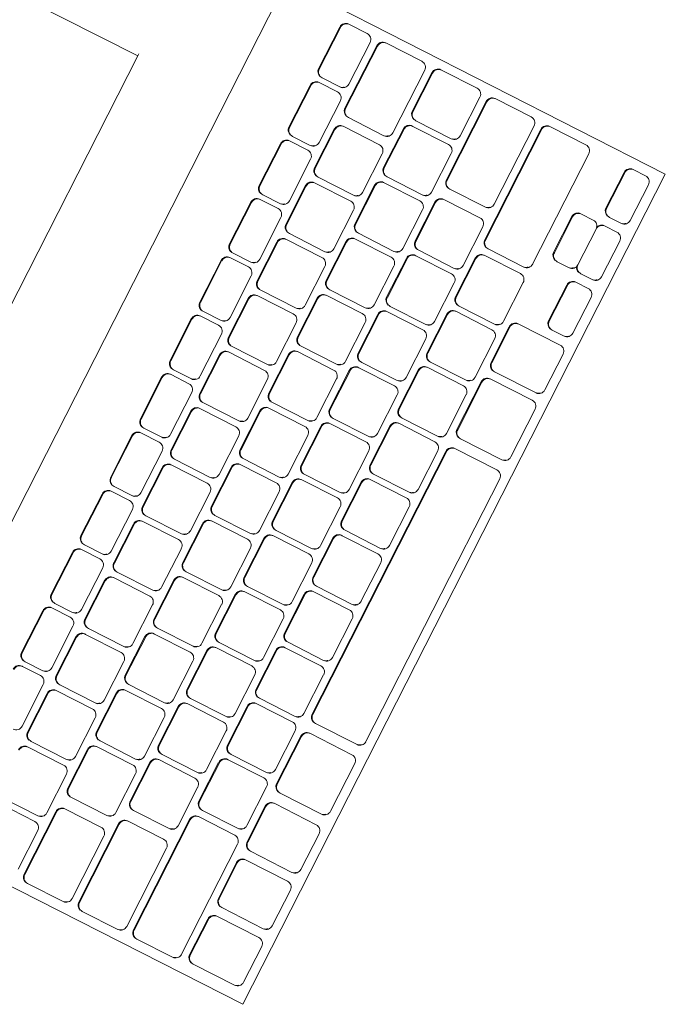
# Model space of a CAD drawing. Header units: millimetres. Extents: x 256092 to 341172, y 103077 to 145077.
# Tile 11 of 139: x 281685 to 281878, y 138543 to 138837. Entities that reach past the tile are written whole.
import ezdxf

# ---------------------------------------------------------------- set-up
doc = ezdxf.new("R2010")
doc.units = ezdxf.units.MM
doc.layers.add('MÖÖBEL', color=30, linetype='Continuous', lineweight=18)
doc.layers.add('Q-SPCQ', color=250, linetype='Continuous', lineweight=9)

# ---------------------------------------------------------------- blocks, each defined once
blk = doc.blocks.new('Speciality-Electrical-Apple-iMac - Speciality-Electrical-Apple-iMac-V56-3_ k sisustuse plaan')
at = {"layer": 'Q-SPCQ'}
for p, q in [((99.37, -87.44), (99.2, -36)), ((99.37, -87.44), (-99.37, -87.44)), ((100, -87.44), (99.37, -87.44)), ((139.5, -117.09), (-139.5, -117.09)), ((-139.5, -244.34), (-139.5, -126.7)), ((139.5, -126.7), (139.5, -244.34)), ((-75.65, -137.48), (-61.65, -137.48)), ((-61.65, -137.7), (-75.65, -137.7)), ((-56.04, -137.48), (-42.04, -137.48)), ((-42.04, -137.7), (-56.04, -137.7)), ((-36.42, -137.48), (-22.42, -137.48)), ((-22.42, -137.7), (-36.42, -137.7)), ((-16.81, -137.48), (-2.81, -137.48)), ((-2.81, -137.7), (-16.81, -137.7)), ((2.81, -137.48), (16.81, -137.48)), ((16.81, -137.7), (2.81, -137.7)), ((22.42, -137.48), (36.42, -137.48)), ((36.42, -137.7), (22.42, -137.7)), ((42.04, -137.48), (56.04, -137.48)), ((56.04, -137.7), (42.04, -137.7)), ((61.65, -137.48), (75.65, -137.48)), ((75.65, -137.7), (61.65, -137.7)), ((81.27, -137.48), (95.27, -137.48)), ((95.27, -137.7), (81.27, -137.7)), ((100.88, -137.48), (114.88, -137.48)), ((114.88, -137.7), (100.88, -137.7)), ((120.5, -137.48), (134.5, -137.48)), ((134.5, -137.7), (120.5, -137.7)), ((-79.27, -139.69), (-79.27, -139.47)), ((-79.27, -145.65), (-79.27, -139.69)), ((-77.65, -139.47), (-77.65, -139.69)), ((-77.65, -139.69), (-77.65, -145.65)), ((-59.65, -139.69), (-59.65, -139.47)), ((-59.65, -145.65), (-59.65, -139.69)), ((-58.04, -139.47), (-58.04, -139.69)), ((-58.04, -139.69), (-58.04, -145.65)), ((-40.04, -139.69), (-40.04, -139.47)), ((-40.04, -145.65), (-40.04, -139.69)), ((-38.42, -139.47), (-38.42, -139.69)), ((-38.42, -139.69), (-38.42, -145.65)), ((-20.42, -139.69), (-20.42, -139.47)), ((-20.42, -145.65), (-20.42, -139.69)), ((-18.81, -139.47), (-18.81, -139.69)), ((-18.81, -139.69), (-18.81, -145.65)), ((-0.81, -139.69), (-0.81, -139.47)), ((-0.81, -145.65), (-0.81, -139.69)), ((0.81, -139.47), (0.81, -139.69)), ((0.81, -139.69), (0.81, -145.65)), ((18.81, -139.69), (18.81, -139.47)), ((18.81, -145.65), (18.81, -139.69)), ((20.42, -139.47), (20.42, -139.69)), ((20.42, -139.69), (20.42, -145.65)), ((38.42, -139.69), (38.42, -139.47)), ((38.42, -145.65), (38.42, -139.69)), ((40.04, -139.47), (40.04, -139.69)), ((40.04, -139.69), (40.04, -145.65)), ((58.04, -139.69), (58.04, -139.47)), ((58.04, -145.65), (58.04, -139.69)), ((59.65, -139.47), (59.65, -139.69)), ((59.65, -139.69), (59.65, -145.65)), ((77.65, -139.69), (77.65, -139.47)), ((77.65, -145.65), (77.65, -139.69)), ((79.27, -139.47), (79.27, -139.69)), ((79.27, -139.69), (79.27, -145.65)), ((97.27, -139.69), (97.27, -139.47)), ((97.27, -145.65), (97.27, -139.69)), ((98.88, -139.47), (98.88, -139.69)), ((98.88, -139.69), (98.88, -145.65)), ((116.88, -139.69), (116.88, -139.47)), ((116.88, -145.65), (116.88, -139.69)), ((118.5, -139.47), (118.5, -139.69)), ((118.5, -139.69), (118.5, -145.65)), ((136.5, -139.69), (136.5, -139.47)), ((136.5, -145.65), (136.5, -139.69)), ((-96.09, -149.9), (-83.09, -149.9)), ((-83.09, -150.12), (-96.09, -150.12)), ((-95.27, -147.64), (-81.27, -147.64)), ((-77.13, -149.9), (-64.13, -149.9)), ((-64.13, -150.12), (-77.13, -150.12)), ((-75.65, -147.64), (-61.65, -147.64)), ((-58.18, -149.9), (-45.18, -149.9)), ((-45.18, -150.12), (-58.18, -150.12)), ((-56.04, -147.64), (-42.04, -147.64)), ((-39.22, -149.9), (-26.22, -149.9)), ((-26.22, -150.12), (-39.22, -150.12)), ((-36.42, -147.64), (-22.42, -147.64)), ((-20.27, -149.9), (-7.27, -149.9)), ((-7.27, -150.12), (-20.27, -150.12)), ((-16.81, -147.64), (-2.81, -147.64)), ((-1.31, -149.9), (11.69, -149.9)), ((11.69, -150.12), (-1.31, -150.12)), ((2.81, -147.64), (16.81, -147.64)), ((17.64, -149.9), (30.64, -149.9)), ((30.64, -150.12), (17.64, -150.12)), ((22.42, -147.64), (36.42, -147.64)), ((36.6, -149.9), (49.6, -149.9)), ((49.6, -150.12), (36.6, -150.12)), ((42.04, -147.64), (56.04, -147.64)), ((55.55, -149.9), (68.55, -149.9)), ((68.55, -150.12), (55.55, -150.12)), ((61.65, -147.64), (75.65, -147.64)), ((74.51, -149.9), (87.51, -149.9)), ((87.51, -150.12), (74.51, -150.12)), ((81.27, -147.64), (95.27, -147.64)), ((93.46, -149.9), (106.46, -149.9)), ((106.46, -150.12), (93.46, -150.12)), ((100.88, -147.64), (114.88, -147.64)), ((113.5, -149.9), (134.5, -149.9)), ((134.5, -150.12), (113.5, -150.12)), ((120.5, -147.64), (134.5, -147.64)), ((-119, -164.03), (-119, -152.11)), ((-117.04, -152.11), (-117.04, -164.03)), ((-100.04, -152.11), (-100.04, -151.88)), ((-100.04, -164.03), (-100.04, -152.11)), ((-98.09, -151.88), (-98.09, -152.11)), ((-98.09, -152.11), (-98.09, -164.03)), ((-81.09, -152.11), (-81.09, -151.88)), ((-81.09, -164.03), (-81.09, -152.11)), ((-79.13, -151.88), (-79.13, -152.11)), ((-79.13, -152.11), (-79.13, -164.03)), ((-62.13, -152.11), (-62.13, -151.88)), ((-62.13, -164.03), (-62.13, -152.11)), ((-60.18, -151.88), (-60.18, -152.11)), ((-60.18, -152.11), (-60.18, -164.03)), ((-43.18, -152.11), (-43.18, -151.88)), ((-43.18, -164.03), (-43.18, -152.11)), ((-41.22, -151.88), (-41.22, -152.11)), ((-41.22, -152.11), (-41.22, -164.03)), ((-24.22, -152.11), (-24.22, -151.88)), ((-24.22, -164.03), (-24.22, -152.11)), ((-22.27, -151.88), (-22.27, -152.11)), ((-22.27, -152.11), (-22.27, -164.03)), ((-5.27, -152.11), (-5.27, -151.88)), ((-5.27, -164.03), (-5.27, -152.11)), ((-3.31, -151.88), (-3.31, -152.11)), ((-3.31, -152.11), (-3.31, -164.03)), ((13.69, -152.11), (13.69, -151.88)), ((13.69, -164.03), (13.69, -152.11)), ((15.64, -151.88), (15.64, -152.11)), ((15.64, -152.11), (15.64, -164.03)), ((32.64, -152.11), (32.64, -151.88)), ((32.64, -164.03), (32.64, -152.11)), ((34.6, -151.88), (34.6, -152.11)), ((34.6, -152.11), (34.6, -164.03)), ((51.6, -152.11), (51.6, -151.88)), ((51.6, -164.03), (51.6, -152.11)), ((53.55, -151.88), (53.55, -152.11)), ((53.55, -152.11), (53.55, -164.03)), ((70.55, -152.11), (70.55, -151.88)), ((70.55, -164.03), (70.55, -152.11)), ((72.51, -151.88), (72.51, -152.11)), ((72.51, -152.11), (72.51, -164.03)), ((89.51, -152.11), (89.51, -151.88)), ((89.51, -164.03), (89.51, -152.11)), ((91.46, -151.88), (91.46, -152.11)), ((91.46, -152.11), (91.46, -164.03)), ((108.46, -152.11), (108.46, -151.88)), ((108.46, -164.03), (108.46, -152.11)), ((111.5, -151.88), (111.5, -152.11)), ((111.5, -152.11), (111.5, -164.03)), ((136.5, -152.11), (136.5, -151.88)), ((136.5, -164.03), (136.5, -152.11)), ((-134, -166.02), (-121, -166.02)), ((-115.04, -166.02), (-102.04, -166.02)), ((-96.09, -166.02), (-83.09, -166.02)), ((-77.13, -166.02), (-64.13, -166.02)), ((-58.18, -166.02), (-45.18, -166.02)), ((-39.22, -166.02), (-26.22, -166.02)), ((-20.27, -166.02), (-7.27, -166.02)), ((-1.31, -166.02), (11.69, -166.02)), ((17.64, -166.02), (30.64, -166.02)), ((36.6, -166.02), (49.6, -166.02)), ((55.55, -166.02), (68.55, -166.02)), ((74.51, -166.02), (87.51, -166.02)), ((93.46, -166.02), (106.46, -166.02)), ((113.5, -166.02), (134.5, -166.02)), ((-136.5, -170.27), (-136.5, -170.49)), ((-136.5, -170.49), (-136.5, -182.42)), ((-134.5, -168.28), (-113.5, -168.28)), ((-113.5, -168.51), (-134.5, -168.51)), ((-111.5, -170.49), (-111.5, -170.27)), ((-111.5, -182.42), (-111.5, -170.49)), ((-107.57, -170.27), (-107.57, -170.49)), ((-107.57, -170.49), (-107.57, -182.42)), ((-105.57, -168.28), (-92.57, -168.28)), ((-92.57, -168.51), (-105.57, -168.51)), ((-90.57, -170.49), (-90.57, -170.27)), ((-90.57, -182.42), (-90.57, -170.49)), ((-88.61, -170.27), (-88.61, -170.49)), ((-88.61, -170.49), (-88.61, -182.42)), ((-86.61, -168.28), (-73.61, -168.28)), ((-73.61, -168.51), (-86.61, -168.51)), ((-71.61, -170.49), (-71.61, -170.27)), ((-71.61, -182.42), (-71.61, -170.49)), ((-69.66, -170.27), (-69.66, -170.49)), ((-69.66, -170.49), (-69.66, -182.42)), ((-67.66, -168.28), (-54.66, -168.28)), ((-54.66, -168.51), (-67.66, -168.51)), ((-52.66, -170.49), (-52.66, -170.27)), ((-52.66, -182.42), (-52.66, -170.49)), ((-50.7, -170.27), (-50.7, -170.49)), ((-50.7, -170.49), (-50.7, -182.42)), ((-48.7, -168.28), (-35.7, -168.28)), ((-35.7, -168.51), (-48.7, -168.51)), ((-33.7, -170.49), (-33.7, -170.27)), ((-33.7, -182.42), (-33.7, -170.49)), ((-31.75, -170.27), (-31.75, -170.49)), ((-31.75, -170.49), (-31.75, -182.42)), ((-29.75, -168.28), (-16.75, -168.28)), ((-16.75, -168.51), (-29.75, -168.51)), ((-14.75, -170.49), (-14.75, -170.27)), ((-14.75, -182.42), (-14.75, -170.49)), ((-12.79, -170.27), (-12.79, -170.49)), ((-12.79, -170.49), (-12.79, -182.42)), ((-10.79, -168.28), (2.21, -168.28)), ((2.21, -168.51), (-10.79, -168.51)), ((4.21, -170.49), (4.21, -170.27)), ((4.21, -182.42), (4.21, -170.49)), ((6.16, -170.27), (6.16, -170.49)), ((6.16, -170.49), (6.16, -182.42)), ((8.16, -168.28), (21.16, -168.28)), ((21.16, -168.51), (8.16, -168.51)), ((23.16, -170.49), (23.16, -170.27)), ((23.16, -182.42), (23.16, -170.49)), ((25.12, -170.27), (25.12, -170.49)), ((25.12, -170.49), (25.12, -182.42)), ((27.12, -168.28), (40.12, -168.28)), ((40.12, -168.51), (27.12, -168.51)), ((42.12, -170.49), (42.12, -170.27)), ((42.12, -182.42), (42.12, -170.49)), ((44.07, -170.27), (44.07, -170.49)), ((44.07, -170.49), (44.07, -182.42)), ((46.07, -168.28), (59.07, -168.28)), ((59.07, -168.51), (46.07, -168.51)), ((61.07, -170.49), (61.07, -170.27)), ((61.07, -182.42), (61.07, -170.49)), ((63.03, -170.27), (63.03, -170.49)), ((63.03, -170.49), (63.03, -182.42)), ((65.03, -168.28), (78.03, -168.28)), ((78.03, -168.51), (65.03, -168.51)), ((80.03, -170.49), (80.03, -170.27)), ((80.03, -182.42), (80.03, -170.49)), ((81.98, -170.27), (81.98, -170.49)), ((81.98, -170.49), (81.98, -182.42)), ((83.98, -168.28), (96.98, -168.28)), ((96.98, -168.51), (83.98, -168.51)), ((98.98, -170.49), (98.98, -170.27)), ((98.98, -182.42), (98.98, -170.49)), ((100.92, -170.27), (100.92, -170.49)), ((100.92, -170.49), (100.92, -182.42)), ((102.92, -168.28), (115.92, -168.28)), ((115.92, -168.51), (102.92, -168.51)), ((117.92, -170.49), (117.92, -170.27)), ((117.92, -182.42), (117.92, -170.49)), ((119.83, -170.27), (119.83, -170.49)), ((119.83, -170.49), (119.83, -182.42)), ((121.83, -168.28), (134.83, -168.28)), ((134.83, -168.51), (121.83, -168.51)), ((136.83, -170.49), (136.83, -170.27)), ((136.83, -182.42), (136.83, -170.49)), ((-134.5, -184.4), (-113.5, -184.4)), ((-105.57, -184.4), (-92.57, -184.4)), ((-86.61, -184.4), (-73.61, -184.4)), ((-67.66, -184.4), (-54.66, -184.4)), ((-48.7, -184.4), (-35.7, -184.4)), ((-29.75, -184.4), (-16.75, -184.4)), ((-10.79, -184.4), (2.21, -184.4)), ((8.16, -184.4), (21.16, -184.4)), ((27.12, -184.4), (40.12, -184.4)), ((46.07, -184.4), (59.07, -184.4)), ((65.03, -184.4), (78.03, -184.4)), ((83.98, -184.4), (96.98, -184.4)), ((102.92, -184.4), (115.92, -184.4)), ((121.83, -184.4), (134.83, -184.4)), ((-136.5, -188.65), (-136.5, -188.87)), ((-134.5, -186.66), (-108.21, -186.66)), ((-108.21, -186.89), (-134.5, -186.89)), ((-106.21, -188.87), (-106.21, -188.65)), ((-102.63, -188.65), (-102.63, -188.87)), ((-100.63, -186.66), (-87.63, -186.66)), ((-87.63, -186.89), (-100.63, -186.89)), ((-85.63, -188.87), (-85.63, -188.65)), ((-83.8, -188.65), (-83.8, -188.87)), ((-81.8, -186.66), (-68.8, -186.66)), ((-68.8, -186.89), (-81.8, -186.89)), ((-66.8, -188.87), (-66.8, -188.65)), ((-64.98, -188.65), (-64.98, -188.87)), ((-62.98, -186.66), (-49.98, -186.66)), ((-49.98, -186.89), (-62.98, -186.89)), ((-47.98, -188.87), (-47.98, -188.65)), ((-46.15, -188.65), (-46.15, -188.87)), ((-44.15, -186.66), (-31.15, -186.66)), ((-31.15, -186.89), (-44.15, -186.89)), ((-29.15, -188.87), (-29.15, -188.65)), ((-27.33, -188.65), (-27.33, -188.87)), ((-25.33, -186.66), (-12.33, -186.66)), ((-12.33, -186.89), (-25.33, -186.89)), ((-10.33, -188.87), (-10.33, -188.65)), ((-8.5, -188.65), (-8.5, -188.87)), ((-6.5, -186.66), (6.5, -186.66)), ((6.5, -186.89), (-6.5, -186.89)), ((8.5, -188.87), (8.5, -188.65)), ((10.33, -188.65), (10.33, -188.87)), ((12.33, -186.66), (25.33, -186.66)), ((25.33, -186.89), (12.33, -186.89)), ((27.33, -188.87), (27.33, -188.65)), ((29.15, -188.65), (29.15, -188.87)), ((31.15, -186.66), (44.15, -186.66)), ((44.15, -186.89), (31.15, -186.89)), ((46.15, -188.87), (46.15, -188.65)), ((47.98, -188.65), (47.98, -188.87)), ((49.98, -186.66), (62.98, -186.66)), ((62.98, -186.89), (49.98, -186.89)), ((64.98, -188.87), (64.98, -188.65)), ((66.8, -188.65), (66.8, -188.87)), ((68.8, -186.66), (81.8, -186.66)), ((81.8, -186.89), (68.8, -186.89)), ((83.8, -188.87), (83.8, -188.65)), ((85.63, -188.65), (85.63, -188.87)), ((87.63, -186.66), (100.63, -186.66)), ((100.63, -186.89), (87.63, -186.89)), ((102.63, -188.87), (102.63, -188.65)), ((106.21, -188.65), (106.21, -188.87)), ((108.21, -186.66), (134.5, -186.66)), ((134.5, -186.89), (108.21, -186.89)), ((136.5, -188.87), (136.5, -188.65)), ((-136.5, -188.87), (-136.5, -200.8)), ((-106.21, -200.8), (-106.21, -188.87)), ((-102.63, -188.87), (-102.63, -200.8)), ((-85.63, -200.8), (-85.63, -188.87)), ((-83.8, -188.87), (-83.8, -200.8)), ((-66.8, -200.8), (-66.8, -188.87)), ((-64.98, -188.87), (-64.98, -200.8)), ((-47.98, -200.8), (-47.98, -188.87)), ((-46.15, -188.87), (-46.15, -200.8)), ((-29.15, -200.8), (-29.15, -188.87)), ((-27.33, -188.87), (-27.33, -200.8)), ((-10.33, -200.8), (-10.33, -188.87)), ((-8.5, -188.87), (-8.5, -200.8)), ((8.5, -200.8), (8.5, -188.87)), ((10.33, -188.87), (10.33, -200.8)), ((27.33, -200.8), (27.33, -188.87)), ((29.15, -188.87), (29.15, -200.8)), ((46.15, -200.8), (46.15, -188.87)), ((47.98, -188.87), (47.98, -200.8)), ((64.98, -200.8), (64.98, -188.87)), ((66.8, -188.87), (66.8, -200.8)), ((83.8, -200.8), (83.8, -188.87)), ((85.63, -188.87), (85.63, -200.8)), ((102.63, -200.8), (102.63, -188.87)), ((106.21, -188.87), (106.21, -200.8)), ((136.5, -200.8), (136.5, -188.87)), ((-134.5, -202.78), (-108.21, -202.78)), ((-100.63, -202.78), (-87.63, -202.78)), ((-81.8, -202.78), (-68.8, -202.78)), ((-62.98, -202.78), (-49.98, -202.78)), ((-44.15, -202.78), (-31.15, -202.78)), ((-25.33, -202.78), (-12.33, -202.78)), ((-6.5, -202.78), (6.5, -202.78)), ((12.33, -202.78), (25.33, -202.78)), ((31.15, -202.78), (44.15, -202.78)), ((49.98, -202.78), (62.98, -202.78)), ((68.8, -202.78), (81.8, -202.78)), ((87.63, -202.78), (100.63, -202.78)), ((108.21, -202.78), (134.5, -202.78)), ((-134.5, -205.04), (-97.43, -205.04)), ((-97.43, -205.27), (-134.5, -205.27)), ((-91.22, -205.04), (-78.22, -205.04)), ((-78.22, -205.27), (-91.22, -205.27)), ((-72.39, -205.04), (-59.39, -205.04)), ((-59.39, -205.27), (-72.39, -205.27)), ((-53.56, -205.04), (-40.56, -205.04)), ((-40.56, -205.27), (-53.56, -205.27)), ((-34.74, -205.04), (-21.74, -205.04)), ((-21.74, -205.27), (-34.74, -205.27)), ((-15.91, -205.04), (-2.91, -205.04)), ((-2.91, -205.27), (-15.91, -205.27)), ((2.91, -205.04), (15.91, -205.04)), ((15.91, -205.27), (2.91, -205.27)), ((21.74, -205.04), (34.74, -205.04)), ((34.74, -205.27), (21.74, -205.27)), ((40.56, -205.04), (53.56, -205.04)), ((53.56, -205.27), (40.56, -205.27)), ((59.39, -205.04), (72.39, -205.04)), ((72.39, -205.27), (59.39, -205.27)), ((78.22, -205.04), (91.22, -205.04)), ((91.22, -205.27), (78.22, -205.27)), ((97.43, -205.04), (134.5, -205.04)), ((134.5, -205.27), (97.43, -205.27)), ((-136.5, -207.03), (-136.5, -207.25)), ((-136.5, -207.25), (-136.5, -219.18)), ((-95.43, -207.25), (-95.43, -207.03)), ((-95.43, -219.18), (-95.43, -207.25)), ((-93.22, -207.03), (-93.22, -207.25)), ((-93.22, -207.25), (-93.22, -219.18)), ((-76.22, -207.25), (-76.22, -207.03)), ((-76.22, -219.18), (-76.22, -207.25)), ((-74.39, -207.03), (-74.39, -207.25)), ((-74.39, -207.25), (-74.39, -219.18)), ((-57.39, -207.25), (-57.39, -207.03)), ((-57.39, -219.18), (-57.39, -207.25)), ((-55.56, -207.03), (-55.56, -207.25)), ((-55.56, -207.25), (-55.56, -219.18)), ((-38.56, -207.25), (-38.56, -207.03)), ((-38.56, -219.18), (-38.56, -207.25)), ((-36.74, -207.03), (-36.74, -207.25)), ((-36.74, -207.25), (-36.74, -219.18)), ((-19.74, -207.25), (-19.74, -207.03)), ((-19.74, -219.18), (-19.74, -207.25)), ((-17.91, -207.03), (-17.91, -207.25)), ((-17.91, -207.25), (-17.91, -219.18)), ((-0.91, -207.25), (-0.91, -207.03)), ((-0.91, -219.18), (-0.91, -207.25)), ((0.91, -207.03), (0.91, -207.25)), ((0.91, -207.25), (0.91, -219.18)), ((17.91, -207.25), (17.91, -207.03)), ((17.91, -219.18), (17.91, -207.25)), ((19.74, -207.03), (19.74, -207.25)), ((19.74, -207.25), (19.74, -219.18)), ((36.74, -207.25), (36.74, -207.03)), ((36.74, -219.18), (36.74, -207.25)), ((38.56, -207.03), (38.56, -207.25)), ((38.56, -207.25), (38.56, -219.18)), ((55.56, -207.25), (55.56, -207.03)), ((55.56, -219.18), (55.56, -207.25)), ((57.39, -207.03), (57.39, -207.25)), ((57.39, -207.25), (57.39, -219.18)), ((74.39, -207.25), (74.39, -207.03)), ((74.39, -219.18), (74.39, -207.25)), ((76.22, -207.03), (76.22, -207.25)), ((76.22, -207.25), (76.22, -219.18)), ((93.22, -207.25), (93.22, -207.03)), ((93.22, -219.18), (93.22, -207.25)), ((95.43, -207.03), (95.43, -207.25)), ((95.43, -207.25), (95.43, -219.18)), ((136.5, -207.25), (136.5, -207.03)), ((136.5, -219.18), (136.5, -207.25)), ((-134.5, -221.16), (-97.43, -221.16)), ((-133.5, -223.42), (-121.5, -223.42)), ((-121.5, -223.65), (-133.5, -223.65)), ((-114.54, -223.42), (-102.54, -223.42)), ((-102.54, -223.65), (-114.54, -223.65)), ((-95.59, -223.42), (-83.59, -223.42)), ((-83.59, -223.65), (-95.59, -223.65)), ((-91.22, -221.16), (-78.22, -221.16)), ((-76.05, -223.42), (-60.05, -223.42)), ((-60.05, -223.65), (-76.05, -223.65)), ((-72.39, -221.16), (-59.39, -221.16)), ((-53.56, -221.16), (-40.56, -221.16)), ((-52.67, -223.42), (35.65, -223.42)), ((35.65, -223.65), (-52.67, -223.65)), ((-34.74, -221.16), (-21.74, -221.16)), ((-15.91, -221.16), (-2.91, -221.16)), ((2.91, -221.16), (15.91, -221.16)), ((21.74, -221.16), (34.74, -221.16)), ((40.56, -221.16), (53.56, -221.16)), ((43.03, -223.42), (59.03, -223.42)), ((59.03, -223.65), (43.03, -223.65)), ((59.39, -221.16), (72.39, -221.16)), ((65.53, -223.42), (77.53, -223.42)), ((77.53, -223.65), (65.53, -223.65)), ((78.22, -221.16), (91.22, -221.16)), ((97.43, -221.16), (134.5, -221.16)), ((-135.5, -225.41), (-135.5, -225.64)), ((-135.5, -225.64), (-135.5, -239.55)), ((-119.5, -225.64), (-119.5, -225.41)), ((-119.5, -239.55), (-119.5, -225.64)), ((-116.54, -225.41), (-116.54, -225.64)), ((-116.54, -225.64), (-116.54, -239.55)), ((-100.54, -225.64), (-100.54, -225.41)), ((-100.54, -239.55), (-100.54, -225.64)), ((-97.59, -225.41), (-97.59, -225.64)), ((-97.59, -225.64), (-97.59, -239.55)), ((-81.59, -225.64), (-81.59, -225.41)), ((-81.59, -239.55), (-81.59, -225.64)), ((-78.05, -225.41), (-78.05, -225.64)), ((-78.05, -225.64), (-78.05, -239.55)), ((-58.05, -225.64), (-58.05, -225.41)), ((-58.05, -239.55), (-58.05, -225.64)), ((-54.67, -225.41), (-54.67, -225.64)), ((-54.67, -225.64), (-54.67, -239.55)), ((37.65, -225.64), (37.65, -225.41)), ((37.65, -239.55), (37.65, -225.64)), ((41.03, -225.41), (41.03, -225.64)), ((41.03, -225.64), (41.03, -239.55)), ((61.03, -225.64), (61.03, -225.41)), ((61.03, -239.55), (61.03, -225.64)), ((63.53, -225.41), (63.53, -225.64)), ((63.53, -225.64), (63.53, -239.55)), ((79.53, -225.64), (79.53, -225.41)), ((79.53, -239.55), (79.53, -225.64)), ((103.42, -225.17), (115.42, -225.17)), ((115.42, -225.4), (103.42, -225.4)), ((101.42, -227.16), (101.42, -227.39)), ((101.42, -227.39), (101.42, -231.36)), ((117.42, -227.39), (117.42, -227.16)), ((117.42, -231.36), (117.42, -227.39)), ((82.48, -235.11), (82.48, -235.33)), ((82.48, -235.33), (82.48, -239.31)), ((84.48, -233.12), (96.48, -233.12)), ((96.48, -233.35), (84.48, -233.35)), ((98.48, -235.33), (98.48, -235.11)), ((98.48, -239.31), (98.48, -235.33)), ((101.42, -235.11), (101.42, -235.33)), ((101.42, -235.33), (101.42, -239.31)), ((103.42, -233.35), (115.42, -233.35)), ((115.42, -233.35), (103.42, -233.35)), ((117.42, -235.33), (117.42, -235.11)), ((117.42, -239.31), (117.42, -235.33)), ((120.35, -235.11), (120.35, -235.33)), ((120.35, -235.33), (120.35, -239.31)), ((122.35, -233.12), (134.35, -233.12)), ((134.35, -233.35), (122.35, -233.35)), ((136.35, -235.33), (136.35, -235.11)), ((136.35, -239.31), (136.35, -235.33)), ((-133.5, -241.53), (-121.5, -241.53)), ((-114.54, -241.53), (-102.54, -241.53)), ((-95.59, -241.53), (-83.59, -241.53)), ((-76.05, -241.53), (-60.05, -241.53)), ((-52.67, -241.53), (35.65, -241.53)), ((43.03, -241.53), (59.03, -241.53)), ((65.53, -241.53), (77.53, -241.53)), ((84.48, -241.3), (96.48, -241.3)), ((103.42, -241.3), (115.42, -241.3)), ((122.35, -241.3), (134.35, -241.3)), ((139.5, -244.34), (-139.5, -244.34))]:
    blk.add_line(p, q, dxfattribs=at)
for centre, major_axis, start_param, end_param in [((-81.27, -139.47), (2, 0), 0, 1.570796), ((-81.27, -139.69), (-2, 0), 3.141593, 4.712389), ((-75.65, -139.69), (2, 0), 1.570796, 3.141593), ((-75.65, -139.47), (2, 0), 1.570796, 2.879793), ((-61.65, -139.47), (2, 0), 0, 1.570796), ((-61.65, -139.69), (-2, 0), 3.141593, 4.712389), ((-56.04, -139.69), (2, 0), 1.570796, 3.141593), ((-56.04, -139.47), (2, 0), 1.570796, 2.879793), ((-42.04, -139.47), (-2, 0), 3.141593, 4.712389), ((-42.04, -139.69), (2, 0), 0, 1.570796), ((-36.42, -139.69), (2, 0), 1.570796, 3.141593), ((-36.42, -139.47), (2, 0), 1.570796, 2.879793), ((-22.42, -139.47), (2, 0), 0, 1.570796), ((-22.42, -139.69), (-2, 0), 3.141593, 4.712389), ((-16.81, -139.69), (2, 0), 1.570796, 3.141593), ((-16.81, -139.47), (2, 0), 1.570796, 2.879793), ((-2.81, -139.47), (2, 0), 0, 1.570796), ((-2.81, -139.69), (-2, 0), 3.141593, 4.712389), ((2.81, -139.69), (-2, 0), 4.712389, 6.283185), ((2.81, -139.47), (2, 0), 1.570796, 2.879793), ((16.81, -139.47), (-2, 0), 3.141593, 4.712389), ((16.81, -139.69), (2, 0), 0, 1.570796), ((22.42, -139.69), (2, 0), 1.570796, 3.141593), ((22.42, -139.47), (2, 0), 1.570796, 2.879793), ((36.42, -139.47), (-2, 0), 3.141593, 4.712389), ((36.42, -139.69), (2, 0), 0, 1.570796), ((42.04, -139.69), (2, 0), 1.570796, 3.141593), ((42.04, -139.47), (2, 0), 1.570796, 2.879793), ((56.04, -139.47), (2, 0), 0, 1.570796), ((56.04, -139.69), (-2, 0), 3.141593, 4.712389), ((61.65, -139.69), (2, 0), 1.570796, 3.141593), ((61.65, -139.47), (2, 0), 1.570796, 2.879793), ((75.65, -139.47), (-2, 0), 3.141593, 4.712389), ((75.65, -139.69), (-2, 0), 3.141593, 4.712389), ((81.27, -139.69), (2, 0), 1.570796, 3.141593), ((81.27, -139.47), (2, 0), 1.570796, 2.879793), ((95.27, -139.47), (2, 0), 0, 1.570796), ((95.27, -139.69), (2, 0), 0, 1.570796), ((100.88, -139.69), (2, 0), 1.570796, 3.141593), ((100.88, -139.47), (2, 0), 1.570796, 2.879793), ((114.88, -139.47), (2, 0), 0, 1.570796), ((114.88, -139.69), (-2, 0), 3.141593, 4.712389), ((120.5, -139.69), (2, 0), 1.570796, 3.141593), ((120.5, -139.47), (2, 0), 1.570796, 2.879793), ((134.5, -139.47), (-2, 0), 3.141593, 4.712389), ((134.5, -139.69), (2, 0), 0, 1.570796), ((-95.27, -145.65), (-2, 0), 0, 1.570796), ((-81.27, -145.65), (2, 0), 4.712389, 6.283185), ((-75.65, -145.65), (-2, 0), 0, 1.570796), ((-75.65, -145.43), (2, 0), 3.403392, 3.926991), ((-61.65, -145.65), (-2, 0), 1.570796, 3.141593), ((-56.04, -145.65), (2, 0), 3.141593, 4.712389), ((-56.04, -145.43), (2, 0), 3.403392, 3.926991), ((-42.04, -145.65), (2, 0), 4.712389, 6.283185), ((-36.42, -145.65), (-2, 0), 0, 1.570796), ((-36.42, -145.43), (2, 0), 3.403392, 3.926991), ((-22.42, -145.65), (-2, 0), 1.570796, 3.141593), ((-16.81, -145.65), (-2, 0), 0, 1.570796), ((-16.81, -145.43), (2, 0), 3.403392, 3.926991), ((-2.81, -145.65), (-2, 0), 1.570796, 3.141593), ((2.81, -145.65), (-2, 0), 0, 1.570796), ((2.81, -145.43), (2, 0), 3.403392, 3.926991), ((16.81, -145.65), (-2, 0), 1.570796, 3.141593), ((22.42, -145.65), (2, 0), 3.141593, 4.712389), ((22.42, -145.43), (2, 0), 3.403392, 3.926991), ((36.42, -145.65), (-2, 0), 1.570796, 3.141593), ((42.04, -145.65), (-2, 0), 0, 1.570796), ((42.04, -145.43), (2, 0), 3.403392, 3.926991), ((56.04, -145.65), (2, 0), 4.712389, 6.283185), ((61.65, -145.65), (-2, 0), 0, 1.570796), ((61.65, -145.43), (2, 0), 3.403392, 3.926991), ((75.65, -145.65), (-2, 0), 1.570796, 3.141593), ((81.27, -145.65), (2, 0), 3.141593, 4.712389), ((81.27, -145.43), (2, 0), 3.403392, 3.926991), ((95.27, -145.65), (2, 0), 4.712389, 6.283185), ((100.88, -145.65), (-2, 0), 0, 1.570796), ((100.88, -145.43), (2, 0), 3.403392, 3.926991), ((114.88, -145.65), (-2, 0), 1.570796, 3.141593), ((120.5, -145.65), (2, 0), 3.141593, 4.712389), ((120.5, -145.43), (2, 0), 3.403392, 3.926991), ((134.5, -145.65), (-2, 0), 1.570796, 3.141593), ((-102.04, -151.88), (2, 0), 0, 1.570796), ((-102.04, -152.11), (-2, 0), 3.141593, 4.712389), ((-96.09, -152.11), (2, 0), 1.570796, 3.141593), ((-96.09, -151.88), (2, 0), 1.570796, 2.879793), ((-83.09, -151.88), (2, 0), 0, 1.570796), ((-83.09, -152.11), (-2, 0), 3.141593, 4.712389), ((-77.13, -152.11), (2, 0), 1.570796, 3.141593), ((-77.13, -151.88), (2, 0), 1.570796, 2.879793), ((-64.13, -151.88), (-2, 0), 3.141593, 4.712389), ((-64.13, -152.11), (2, 0), 0, 1.570796), ((-58.18, -152.11), (2, 0), 1.570796, 3.141593), ((-58.18, -151.88), (2, 0), 1.570796, 2.879793), ((-45.18, -151.88), (2, 0), 0, 1.570796), ((-45.18, -152.11), (2, 0), 0, 1.570796), ((-39.22, -152.11), (2, 0), 1.570796, 3.141593), ((-39.22, -151.88), (2, 0), 1.570796, 2.879793), ((-26.22, -151.88), (-2, 0), 3.141593, 4.712389), ((-26.22, -152.11), (2, 0), 0, 1.570796), ((-20.27, -152.11), (2, 0), 1.570796, 3.141593), ((-20.27, -151.88), (2, 0), 1.570796, 2.879793), ((-7.27, -151.88), (2, 0), 0, 1.570796), ((-7.27, -152.11), (-2, 0), 3.141593, 4.712389), ((-1.31, -152.11), (-2, 0), 4.712389, 6.283185), ((-1.31, -151.88), (2, 0), 1.570796, 2.879793), ((11.69, -151.88), (2, 0), 0, 1.570796), ((11.69, -152.11), (-2, 0), 3.141593, 4.712389), ((17.64, -152.11), (2, 0), 1.570796, 3.141593), ((17.64, -151.88), (2, 0), 1.570796, 2.879793), ((30.64, -151.88), (-2, 0), 3.141593, 4.712389), ((30.64, -152.11), (2, 0), 0, 1.570796), ((36.6, -152.11), (2, 0), 1.570796, 3.141593), ((36.6, -151.88), (2, 0), 1.570796, 2.879793), ((49.6, -151.88), (-2, 0), 3.141593, 4.712389), ((49.6, -152.11), (2, 0), 0, 1.570796), ((55.55, -152.11), (2, 0), 1.570796, 3.141593), ((55.55, -151.88), (2, 0), 1.570796, 2.879793), ((68.55, -151.88), (2, 0), 0, 1.570796), ((68.55, -152.11), (-2, 0), 3.141593, 4.712389), ((74.51, -152.11), (2, 0), 1.570796, 3.141593), ((74.51, -151.88), (2, 0), 1.570796, 2.879793), ((87.51, -151.88), (2, 0), 0, 1.570796), ((87.51, -152.11), (-2, 0), 3.141593, 4.712389), ((93.46, -152.11), (2, 0), 1.570796, 3.141593), ((93.46, -151.88), (2, 0), 1.570796, 2.879793), ((106.46, -151.88), (2, 0), 0, 1.570796), ((106.46, -152.11), (-2, 0), 3.141593, 4.712389), ((113.5, -152.11), (2, 0), 1.570796, 3.141593), ((113.5, -151.88), (2, 0), 1.570796, 2.879793), ((134.5, -151.88), (2, 0), 0, 1.570796), ((134.5, -152.11), (2, 0), 0, 1.570796), ((-121, -164.03), (2, 0), 4.712389, 6.283185), ((-115.04, -164.03), (-2, 0), 0, 1.570796), ((-115.04, -163.81), (2, 0), 3.403392, 3.926991), ((-102.04, -164.03), (2, 0), 4.712389, 6.283185), ((-96.09, -164.03), (-2, 0), 0, 1.570796), ((-96.09, -163.81), (2, 0), 3.403392, 3.926991), ((-83.09, -164.03), (2, 0), 4.712389, 6.283185), ((-77.13, -164.03), (-2, 0), 0, 1.570796), ((-77.13, -163.81), (2, 0), 3.403392, 3.926991), ((-64.13, -164.03), (2, 0), 4.712389, 6.283185), ((-58.18, -164.03), (-2, 0), 0, 1.570796), ((-58.18, -163.81), (2, 0), 3.403392, 3.926991), ((-45.18, -164.03), (2, 0), 4.712389, 6.283185), ((-39.22, -164.03), (-2, 0), 0, 1.570796), ((-39.22, -163.81), (2, 0), 3.403392, 3.926991), ((-26.22, -164.03), (2, 0), 4.712389, 6.283185), ((-20.27, -164.03), (-2, 0), 0, 1.570796), ((-20.27, -163.81), (2, 0), 3.403392, 3.926991), ((-7.27, -164.03), (2, 0), 4.712389, 6.283185), ((-1.31, -164.03), (-2, 0), 0, 1.570796), ((-1.31, -163.81), (2, 0), 3.403392, 3.926991), ((11.69, -164.03), (2, 0), 4.712389, 6.283185), ((17.64, -164.03), (-2, 0), 0, 1.570796), ((17.64, -163.81), (2, 0), 3.403392, 3.926991), ((30.64, -164.03), (2, 0), 4.712389, 6.283185), ((36.6, -164.03), (-2, 0), 0, 1.570796), ((36.6, -163.81), (2, 0), 3.403392, 3.926991), ((49.6, -164.03), (2, 0), 4.712389, 6.283185), ((55.55, -164.03), (-2, 0), 0, 1.570796), ((55.55, -163.81), (2, 0), 3.403392, 3.926991), ((68.55, -164.03), (2, 0), 4.712389, 6.283185), ((74.51, -164.03), (-2, 0), 0, 1.570796), ((74.51, -163.81), (2, 0), 3.403392, 3.926991), ((87.51, -164.03), (2, 0), 4.712389, 6.283185), ((93.46, -164.03), (-2, 0), 0, 1.570796), ((93.46, -163.81), (2, 0), 3.403392, 3.926991), ((106.46, -164.03), (2, 0), 4.712389, 6.283185), ((113.5, -164.03), (-2, 0), 0, 1.570796), ((113.5, -163.81), (2, 0), 3.403392, 3.926991), ((134.5, -164.03), (2, 0), 4.712389, 6.283185), ((-134.5, -170.49), (2, 0), 1.570796, 3.141593), ((-134.5, -170.27), (2, 0), 1.570796, 2.879793), ((-113.5, -170.27), (2, 0), 0, 1.570796), ((-113.5, -170.49), (2, 0), 0, 1.570796), ((-105.57, -170.49), (2, 0), 1.570796, 3.141593), ((-105.57, -170.27), (2, 0), 1.570796, 2.879793), ((-92.57, -170.27), (-2, 0), 3.141593, 4.712389), ((-92.57, -170.49), (2, 0), 0, 1.570796), ((-86.61, -170.49), (2, 0), 1.570796, 3.141593), ((-86.61, -170.27), (2, 0), 1.570796, 2.879793), ((-73.61, -170.27), (-2, 0), 3.141593, 4.712389), ((-73.61, -170.49), (2, 0), 0, 1.570796), ((-67.66, -170.49), (2, 0), 1.570796, 3.141593), ((-67.66, -170.27), (2, 0), 1.570796, 2.879793), ((-54.66, -170.27), (-2, 0), 3.141593, 4.712389), ((-54.66, -170.49), (2, 0), 0, 1.570796), ((-48.7, -170.49), (2, 0), 1.570796, 3.141593), ((-48.7, -170.27), (2, 0), 1.570796, 2.879793), ((-35.7, -170.27), (-2, 0), 3.141593, 4.712389), ((-35.7, -170.49), (2, 0), 0, 1.570796), ((-29.75, -170.49), (2, 0), 1.570796, 3.141593), ((-29.75, -170.27), (2, 0), 1.570796, 2.879793), ((-16.75, -170.27), (-2, 0), 3.141593, 4.712389), ((-16.75, -170.49), (2, 0), 0, 1.570796), ((-10.79, -170.49), (2, 0), 1.570796, 3.141593), ((-10.79, -170.27), (2, 0), 1.570796, 2.879793), ((2.21, -170.27), (-2, 0), 3.141593, 4.712389), ((2.21, -170.49), (2, 0), 0, 1.570796), ((8.16, -170.49), (-2, 0), 4.712389, 6.283185), ((8.16, -170.27), (2, 0), 1.570796, 2.879793), ((21.16, -170.27), (-2, 0), 3.141593, 4.712389), ((21.16, -170.49), (2, 0), 0, 1.570796), ((27.12, -170.49), (2, 0), 1.570796, 3.141593), ((27.12, -170.27), (2, 0), 1.570796, 2.879793), ((40.12, -170.27), (-2, 0), 3.141593, 4.712389), ((40.12, -170.49), (2, 0), 0, 1.570796), ((46.07, -170.49), (2, 0), 1.570796, 3.141593), ((46.07, -170.27), (2, 0), 1.570796, 2.879793), ((59.07, -170.27), (-2, 0), 3.141593, 4.712389), ((59.07, -170.49), (2, 0), 0, 1.570796), ((65.03, -170.49), (2, 0), 1.570796, 3.141593), ((65.03, -170.27), (2, 0), 1.570796, 2.879793), ((78.03, -170.27), (-2, 0), 3.141593, 4.712389), ((78.03, -170.49), (2, 0), 0, 1.570796), ((83.98, -170.49), (2, 0), 1.570796, 3.141593), ((83.98, -170.27), (2, 0), 1.570796, 2.879793), ((96.98, -170.27), (-2, 0), 3.141593, 4.712389), ((96.98, -170.49), (2, 0), 0, 1.570796), ((102.92, -170.49), (2, 0), 1.570796, 3.141593), ((102.92, -170.27), (2, 0), 1.570796, 2.879793), ((115.92, -170.27), (-2, 0), 3.141593, 4.712389), ((115.92, -170.49), (2, 0), 0, 1.570796), ((121.83, -170.49), (2, 0), 1.570796, 3.141593), ((121.83, -170.27), (2, 0), 1.570796, 2.879793), ((134.83, -170.27), (2, 0), 0, 1.570796), ((134.83, -170.49), (2, 0), 0, 1.570796), ((-134.5, -182.42), (2, 0), 3.141593, 4.712389), ((-134.5, -182.19), (2, 0), 3.403392, 3.926991), ((-113.5, -182.42), (2, 0), 4.712389, 6.283185), ((-105.57, -182.42), (-2, 0), 0, 1.570796), ((-105.57, -182.19), (2, 0), 3.403392, 3.926991), ((-92.57, -182.42), (2, 0), 4.712389, 6.283185), ((-86.61, -182.42), (-2, 0), 0, 1.570796), ((-86.61, -182.19), (2, 0), 3.403392, 3.926991), ((-73.61, -182.42), (2, 0), 4.712389, 6.283185), ((-67.66, -182.42), (-2, 0), 0, 1.570796), ((-67.66, -182.19), (2, 0), 3.403392, 3.926991), ((-54.66, -182.42), (2, 0), 4.712389, 6.283185), ((-48.7, -182.42), (-2, 0), 0, 1.570796), ((-48.7, -182.19), (2, 0), 3.403392, 3.926991), ((-35.7, -182.42), (2, 0), 4.712389, 6.283185), ((-29.75, -182.42), (-2, 0), 0, 1.570796), ((-29.75, -182.19), (2, 0), 3.403392, 3.926991), ((-16.75, -182.42), (2, 0), 4.712389, 6.283185), ((-10.79, -182.42), (-2, 0), 0, 1.570796), ((-10.79, -182.19), (2, 0), 3.403392, 3.926991), ((2.21, -182.42), (2, 0), 4.712389, 6.283185), ((8.16, -182.42), (-2, 0), 0, 1.570796), ((8.16, -182.19), (2, 0), 3.403392, 3.926991), ((21.16, -182.42), (2, 0), 4.712389, 6.283185), ((27.12, -182.42), (-2, 0), 0, 1.570796), ((27.12, -182.19), (2, 0), 3.403392, 3.926991), ((40.12, -182.42), (2, 0), 4.712389, 6.283185), ((46.07, -182.42), (-2, 0), 0, 1.570796), ((46.07, -182.19), (2, 0), 3.403392, 3.926991), ((59.07, -182.42), (2, 0), 4.712389, 6.283185), ((65.03, -182.42), (-2, 0), 0, 1.570796), ((65.03, -182.19), (2, 0), 3.403392, 3.926991), ((78.03, -182.42), (2, 0), 4.712389, 6.283185), ((83.98, -182.42), (-2, 0), 0, 1.570796), ((83.98, -182.19), (2, 0), 3.403392, 3.926991), ((96.98, -182.42), (2, 0), 4.712389, 6.283185), ((102.92, -182.42), (-2, 0), 0, 1.570796), ((102.92, -182.19), (2, 0), 3.403392, 3.926991), ((115.92, -182.42), (2, 0), 4.712389, 6.283185), ((121.83, -182.42), (-2, 0), 0, 1.570796), ((121.83, -182.19), (2, 0), 3.403392, 3.926991), ((134.83, -182.42), (2, 0), 4.712389, 6.283185), ((-134.5, -188.87), (-2, 0), 4.712389, 6.283185), ((-134.5, -188.65), (2, 0), 1.570796, 2.879793), ((-108.21, -188.65), (2, 0), 0, 1.570796), ((-108.21, -188.87), (2, 0), 0, 1.570796), ((-100.63, -188.87), (2, 0), 1.570796, 3.141593), ((-100.63, -188.65), (2, 0), 1.570796, 2.879793), ((-87.63, -188.65), (-2, 0), 3.141593, 4.712389), ((-87.63, -188.87), (2, 0), 0, 1.570796), ((-81.8, -188.87), (2, 0), 1.570796, 3.141593), ((-81.8, -188.65), (2, 0), 1.570796, 2.879793), ((-68.8, -188.65), (-2, 0), 3.141593, 4.712389), ((-68.8, -188.87), (2, 0), 0, 1.570796), ((-62.98, -188.87), (2, 0), 1.570796, 3.141593), ((-62.98, -188.65), (2, 0), 1.570796, 2.879793), ((-49.98, -188.65), (-2, 0), 3.141593, 4.712389), ((-49.98, -188.87), (2, 0), 0, 1.570796), ((-44.15, -188.87), (2, 0), 1.570796, 3.141593), ((-44.15, -188.65), (2, 0), 1.570796, 2.879793), ((-31.15, -188.65), (-2, 0), 3.141593, 4.712389), ((-31.15, -188.87), (2, 0), 0, 1.570796), ((-25.33, -188.87), (2, 0), 1.570796, 3.141593), ((-25.33, -188.65), (2, 0), 1.570796, 2.879793), ((-12.33, -188.65), (-2, 0), 3.141593, 4.712389), ((-12.33, -188.87), (2, 0), 0, 1.570796), ((-6.5, -188.87), (-2, 0), 4.712389, 6.283185), ((-6.5, -188.65), (2, 0), 1.570796, 2.879793), ((6.5, -188.65), (-2, 0), 3.141593, 4.712389), ((6.5, -188.87), (2, 0), 0, 1.570796), ((12.33, -188.87), (2, 0), 1.570796, 3.141593), ((12.33, -188.65), (2, 0), 1.570796, 2.879793), ((25.33, -188.65), (-2, 0), 3.141593, 4.712389), ((25.33, -188.87), (2, 0), 0, 1.570796), ((31.15, -188.87), (2, 0), 1.570796, 3.141593), ((31.15, -188.65), (2, 0), 1.570796, 2.879793), ((44.15, -188.65), (-2, 0), 3.141593, 4.712389), ((44.15, -188.87), (2, 0), 0, 1.570796), ((49.98, -188.87), (2, 0), 1.570796, 3.141593), ((49.98, -188.65), (2, 0), 1.570796, 2.879793), ((62.98, -188.65), (-2, 0), 3.141593, 4.712389), ((62.98, -188.87), (2, 0), 0, 1.570796), ((68.8, -188.87), (2, 0), 1.570796, 3.141593), ((68.8, -188.65), (2, 0), 1.570796, 2.879793), ((81.8, -188.65), (-2, 0), 3.141593, 4.712389), ((81.8, -188.87), (2, 0), 0, 1.570796), ((87.63, -188.87), (2, 0), 1.570796, 3.141593), ((87.63, -188.65), (2, 0), 1.570796, 2.879793), ((100.63, -188.65), (-2, 0), 3.141593, 4.712389), ((100.63, -188.87), (2, 0), 0, 1.570796), ((108.21, -188.87), (2, 0), 1.570796, 3.141593), ((108.21, -188.65), (2, 0), 1.570796, 2.879793), ((134.5, -188.65), (2, 0), 0, 1.570796), ((134.5, -188.87), (2, 0), 0, 1.570796), ((-134.5, -200.8), (2, 0), 3.141593, 4.712389), ((-134.5, -200.57), (2, 0), 3.403392, 3.926991), ((-108.21, -200.8), (2, 0), 4.712389, 6.283185), ((-100.63, -200.8), (-2, 0), 0, 1.570796), ((-100.63, -200.57), (2, 0), 3.403392, 3.926991), ((-87.63, -200.8), (2, 0), 4.712389, 6.283185), ((-81.8, -200.8), (-2, 0), 0, 1.570796), ((-81.8, -200.57), (2, 0), 3.403392, 3.926991), ((-68.8, -200.8), (2, 0), 4.712389, 6.283185), ((-62.98, -200.8), (-2, 0), 0, 1.570796), ((-62.98, -200.57), (2, 0), 3.403392, 3.926991), ((-49.98, -200.8), (2, 0), 4.712389, 6.283185), ((-44.15, -200.8), (-2, 0), 0, 1.570796), ((-44.15, -200.57), (2, 0), 3.403392, 3.926991), ((-31.15, -200.8), (2, 0), 4.712389, 6.283185), ((-25.33, -200.8), (-2, 0), 0, 1.570796), ((-25.33, -200.57), (2, 0), 3.403392, 3.926991), ((-12.33, -200.8), (2, 0), 4.712389, 6.283185), ((-6.5, -200.8), (-2, 0), 0, 1.570796), ((-6.5, -200.57), (2, 0), 3.403392, 3.926991), ((6.5, -200.8), (2, 0), 4.712389, 6.283185), ((12.33, -200.8), (-2, 0), 0, 1.570796), ((12.33, -200.57), (2, 0), 3.403392, 3.926991), ((25.33, -200.8), (2, 0), 4.712389, 6.283185), ((31.15, -200.8), (-2, 0), 0, 1.570796), ((31.15, -200.57), (2, 0), 3.403392, 3.926991), ((44.15, -200.8), (2, 0), 4.712389, 6.283185), ((49.98, -200.8), (-2, 0), 0, 1.570796), ((49.98, -200.57), (2, 0), 3.403392, 3.926991), ((62.98, -200.8), (2, 0), 4.712389, 6.283185), ((68.8, -200.8), (-2, 0), 0, 1.570796), ((68.8, -200.57), (2, 0), 3.403392, 3.926991), ((81.8, -200.8), (2, 0), 4.712389, 6.283185), ((87.63, -200.8), (-2, 0), 0, 1.570796), ((87.63, -200.57), (2, 0), 3.403392, 3.926991), ((100.63, -200.8), (2, 0), 4.712389, 6.283185), ((108.21, -200.8), (-2, 0), 0, 1.570796), ((108.21, -200.57), (2, 0), 3.403392, 3.926991), ((134.5, -200.8), (2, 0), 4.712389, 6.283185), ((-134.5, -207.25), (2, 0), 1.570796, 3.141593), ((-134.5, -207.03), (2, 0), 1.570796, 2.879793), ((-97.43, -207.03), (-2, 0), 3.141593, 4.712389), ((-97.43, -207.25), (2, 0), 0, 1.570796), ((-91.22, -207.25), (2, 0), 1.570796, 3.141593), ((-91.22, -207.03), (2, 0), 1.570796, 2.879793), ((-78.22, -207.03), (-2, 0), 3.141593, 4.712389), ((-78.22, -207.25), (2, 0), 0, 1.570796), ((-72.39, -207.25), (2, 0), 1.570796, 3.141593), ((-72.39, -207.03), (2, 0), 1.570796, 2.879793), ((-59.39, -207.03), (-2, 0), 3.141593, 4.712389), ((-59.39, -207.25), (2, 0), 0, 1.570796), ((-53.56, -207.25), (2, 0), 1.570796, 3.141593), ((-53.56, -207.03), (2, 0), 1.570796, 2.879793), ((-40.56, -207.03), (-2, 0), 3.141593, 4.712389), ((-40.56, -207.25), (2, 0), 0, 1.570796), ((-34.74, -207.25), (2, 0), 1.570796, 3.141593), ((-34.74, -207.03), (2, 0), 1.570796, 2.879793), ((-21.74, -207.03), (-2, 0), 3.141593, 4.712389), ((-21.74, -207.25), (2, 0), 0, 1.570796), ((-15.91, -207.25), (2, 0), 1.570796, 3.141593), ((-15.91, -207.03), (2, 0), 1.570796, 2.879793), ((-2.91, -207.03), (-2, 0), 3.141593, 4.712389), ((-2.91, -207.25), (2, 0), 0, 1.570796), ((2.91, -207.25), (-2, 0), 4.712389, 6.283185), ((2.91, -207.03), (2, 0), 1.570796, 2.879793), ((15.91, -207.03), (-2, 0), 3.141593, 4.712389), ((15.91, -207.25), (2, 0), 0, 1.570796), ((21.74, -207.25), (2, 0), 1.570796, 3.141593), ((21.74, -207.03), (2, 0), 1.570796, 2.879793), ((34.74, -207.03), (-2, 0), 3.141593, 4.712389), ((34.74, -207.25), (2, 0), 0, 1.570796), ((40.56, -207.25), (2, 0), 1.570796, 3.141593), ((40.56, -207.03), (2, 0), 1.570796, 2.879793), ((53.56, -207.03), (-2, 0), 3.141593, 4.712389), ((53.56, -207.25), (2, 0), 0, 1.570796), ((59.39, -207.25), (2, 0), 1.570796, 3.141593), ((59.39, -207.03), (2, 0), 1.570796, 2.879793), ((72.39, -207.03), (-2, 0), 3.141593, 4.712389), ((72.39, -207.25), (2, 0), 0, 1.570796), ((78.22, -207.25), (2, 0), 1.570796, 3.141593), ((78.22, -207.03), (2, 0), 1.570796, 2.879793), ((91.22, -207.03), (-2, 0), 3.141593, 4.712389), ((91.22, -207.25), (2, 0), 0, 1.570796), ((97.43, -207.25), (-2, 0), 4.712389, 6.283185), ((97.43, -207.03), (2, 0), 1.570796, 2.879793), ((134.5, -207.03), (2, 0), 0, 1.570796), ((134.5, -207.25), (2, 0), 0, 1.570796), ((-134.5, -219.18), (-2, 0), 0, 1.570796), ((-134.5, -218.95), (2, 0), 3.370569, 3.808073), ((-97.43, -219.18), (2, 0), 4.712389, 6.283185), ((-91.22, -219.18), (-2, 0), 0, 1.570796), ((-91.22, -218.95), (2, 0), 3.403392, 3.926991), ((-78.22, -219.18), (2, 0), 4.712389, 6.283185), ((-72.39, -219.18), (-2, 0), 0, 1.570796), ((-72.39, -218.95), (2, 0), 3.403392, 3.926991), ((-59.39, -219.18), (2, 0), 4.712389, 6.283185), ((-53.56, -219.18), (-2, 0), 0, 1.570796), ((-53.56, -218.95), (2, 0), 3.403392, 3.926991), ((-40.56, -219.18), (2, 0), 4.712389, 6.283185), ((-34.74, -219.18), (-2, 0), 0, 1.570796), ((-34.74, -218.95), (2, 0), 3.403392, 3.926991), ((-21.74, -219.18), (2, 0), 4.712389, 6.283185), ((-15.91, -219.18), (-2, 0), 0, 1.570796), ((-15.91, -218.95), (2, 0), 3.403392, 3.926991), ((-2.91, -219.18), (2, 0), 4.712389, 6.283185), ((2.91, -219.18), (-2, 0), 0, 1.570796), ((2.91, -218.95), (2, 0), 3.403392, 3.926991), ((15.91, -219.18), (2, 0), 4.712389, 6.283185), ((21.74, -219.18), (-2, 0), 0, 1.570796), ((21.74, -218.95), (2, 0), 3.403392, 3.926991), ((34.74, -219.18), (2, 0), 4.712389, 6.283185), ((40.56, -219.18), (-2, 0), 0, 1.570796), ((40.56, -218.95), (2, 0), 3.403392, 3.926991), ((53.56, -219.18), (2, 0), 4.712389, 6.283185), ((59.39, -219.18), (-2, 0), 0, 1.570796), ((59.39, -218.95), (2, 0), 3.403392, 3.926991), ((72.39, -219.18), (2, 0), 4.712389, 6.283185), ((78.22, -219.18), (-2, 0), 0, 1.570796), ((78.22, -218.95), (2, 0), 3.403392, 3.926991), ((91.22, -219.18), (2, 0), 4.712389, 6.283185), ((97.43, -219.18), (2, 0), 3.141593, 4.712389), ((97.43, -218.95), (2, 0), 3.403392, 3.926991), ((134.5, -219.18), (2, 0), 4.712389, 6.283185), ((-133.5, -225.64), (2, 0), 1.570796, 3.141593), ((-133.5, -225.41), (2, 0), 1.570796, 2.879793), ((-121.5, -225.41), (-2, 0), 3.141593, 4.712389), ((-121.5, -225.64), (2, 0), 0, 1.570796), ((-114.54, -225.64), (2, 0), 1.570796, 3.141593), ((-114.54, -225.41), (2, 0), 1.570796, 2.879793), ((-102.54, -225.41), (-2, 0), 3.141593, 4.712389), ((-102.54, -225.64), (2, 0), 0, 1.570796), ((-95.59, -225.64), (2, 0), 1.570796, 3.141593), ((-95.59, -225.41), (2, 0), 1.570796, 2.879793), ((-83.59, -225.41), (-2, 0), 3.141593, 4.712389), ((-83.59, -225.64), (2, 0), 0, 1.570796), ((-76.05, -225.64), (-2, 0), 4.712389, 6.283185), ((-76.05, -225.41), (2, 0), 1.570796, 2.879793), ((-60.05, -225.41), (2, 0), 0, 1.570796), ((-60.05, -225.64), (2, 0), 0, 1.570796), ((-52.67, -225.64), (2, 0), 1.570796, 3.141593), ((-52.67, -225.41), (2, 0), 1.570796, 2.879793), ((35.65, -225.41), (-2, 0), 3.141593, 4.712389), ((35.65, -225.64), (2, 0), 0, 1.570796), ((43.03, -225.64), (2, 0), 1.570796, 3.141593), ((43.03, -225.41), (2, 0), 1.570796, 2.879793), ((59.03, -225.41), (-2, 0), 3.141593, 4.712389), ((59.03, -225.64), (2, 0), 0, 1.570796), ((65.53, -225.64), (-2, 0), 4.712389, 6.283185), ((65.53, -225.41), (2, 0), 1.570796, 2.879793), ((77.53, -225.41), (2, 0), 0, 1.570796), ((77.53, -225.64), (2, 0), 0, 1.570796), ((103.42, -227.39), (2, 0), 1.570796, 3.141593), ((103.42, -227.16), (2, 0), 1.570796, 2.879793), ((115.42, -227.16), (2, 0), 0, 1.570796), ((115.42, -227.39), (-2, 0), 3.141593, 4.712389), ((103.42, -231.36), (-2, 0), 0, 1.570796), ((103.42, -231.13), (2, 0), 3.403392, 3.926991), ((115.42, -231.36), (2, 0), 4.712389, 6.283185), ((84.48, -235.33), (-2, 0), 4.712389, 6.283185), ((84.48, -235.11), (2, 0), 1.570796, 2.879793), ((96.48, -235.11), (2, 0), 0, 1.570796), ((96.48, -235.33), (2, 0), 0, 1.570796), ((103.42, -235.33), (2, 0), 1.570796, 3.141593), ((103.42, -235.11), (2, 0), 1.832596, 2.879793), ((115.42, -235.33), (-2, 0), 3.141593, 4.712389), ((115.42, -235.11), (2, 0), 0.785398, 1.308997), ((115.42, -235.11), (2, 0), 0, 0.784705), ((122.35, -235.33), (2, 0), 1.570796, 3.141593), ((122.35, -235.11), (2, 0), 1.570796, 2.879793), ((134.35, -235.11), (2, 0), 0, 1.570796), ((134.35, -235.33), (-2, 0), 3.141593, 4.712389), ((-133.5, -239.55), (-2, 0), 0, 1.570796), ((-133.5, -239.32), (2, 0), 3.403392, 3.926991), ((-121.5, -239.55), (2, 0), 4.712389, 6.283185), ((-114.54, -239.55), (-2, 0), 0, 1.570796), ((-114.54, -239.32), (2, 0), 3.403392, 3.926991), ((-102.54, -239.55), (2, 0), 4.712389, 6.283185), ((-95.59, -239.55), (-2, 0), 0, 1.570796), ((-95.59, -239.32), (2, 0), 3.403392, 3.926991), ((-83.59, -239.55), (2, 0), 4.712389, 6.283185), ((-76.05, -239.55), (2, 0), 3.141593, 4.712389), ((-76.05, -239.32), (2, 0), 3.403392, 3.926991), ((-60.05, -239.55), (2, 0), 4.712389, 6.283185), ((-52.67, -239.55), (-2, 0), 0, 1.570796), ((-52.67, -239.32), (2, 0), 3.403392, 3.926991), ((35.65, -239.55), (2, 0), 4.712389, 6.283185), ((43.03, -239.55), (-2, 0), 0, 1.570796), ((43.03, -239.32), (2, 0), 3.403392, 3.926991), ((59.03, -239.55), (2, 0), 4.712389, 6.283185), ((65.53, -239.55), (2, 0), 3.141593, 4.712389), ((65.53, -239.32), (2, 0), 3.403392, 3.926991), ((77.53, -239.55), (2, 0), 4.712389, 6.283185), ((84.48, -239.31), (2, 0), 3.141593, 4.712389), ((84.48, -239.08), (2, 0), 3.403392, 3.926991), ((96.48, -239.31), (2, 0), 4.712389, 6.283185), ((103.42, -239.31), (-2, 0), 0, 1.570796), ((103.42, -239.08), (2, 0), 3.403392, 3.926991), ((115.42, -239.31), (2, 0), 4.712389, 6.283185), ((122.35, -239.31), (-2, 0), 0, 1.570796), ((122.35, -239.08), (2, 0), 3.403392, 3.926991), ((134.35, -239.31), (2, 0), 4.712389, 6.283185)]:
    blk.add_ellipse(centre, major_axis=major_axis, ratio=0.993572, start_param=start_param, end_param=end_param, dxfattribs=at)
blk.add_open_spline([(-251.45, 1.17), (-243.56, 2.98), (-227.73, 6.44), (-203.87, 11.11), (-179.88, 15.26), (-155.73, 18.91), (-131.37, 22.05), (-110.81, 24.24), (-96.23, 25.55), (-87.83, 26.23), (-81.46, 26.71), (-75.06, 27.16), (-68.62, 27.57), (-62.12, 27.95), (-55.53, 28.3), (-48.86, 28.61), (-42.12, 28.88), (-35.3, 29.12), (-28.41, 29.31), (-21.4, 29.47), (-14.28, 29.58), (-7.12, 29.65), (0, 29.67), (7.12, 29.65), (14.29, 29.58), (21.41, 29.47), (28.43, 29.31), (35.32, 29.12), (42.13, 28.88), (48.87, 28.61), (55.53, 28.3), (62.12, 27.95), (68.62, 27.57), (75.06, 27.16), (81.46, 26.71), (87.83, 26.23), (96.23, 25.55), (110.82, 24.24), (131.37, 22.05), (155.73, 18.91), (179.88, 15.26), (203.87, 11.11), (227.73, 6.44), (243.56, 2.98), (251.45, 1.17)], degree=3, knots=[0, 0, 0, 0, 0.05, 0.1, 0.15, 0.2, 0.25, 0.3, 0.325, 0.3375, 0.35, 0.3625, 0.375, 0.3875, 0.4, 0.4125, 0.425, 0.4375, 0.45, 0.4625, 0.475, 0.4875, 0.5, 0.5125, 0.525, 0.5375, 0.55, 0.5625, 0.575, 0.5875, 0.6, 0.6125, 0.625, 0.6375, 0.65, 0.6625, 0.675, 0.7, 0.75, 0.8, 0.85, 0.9, 0.95, 1, 1, 1, 1], dxfattribs=at)

msp = doc.modelspace()

# ---------------------------------------------------------------- block references
at = {"layer": 'MÖÖBEL', "rotation": 63.02050317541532}
msp.add_blockref('Speciality-Electrical-Apple-iMac - Speciality-Electrical-Apple-iMac-V56-3_ k sisustuse plaan', (281597.29, 138777.72), dxfattribs=at)

doc.saveas('drawing.dxf')
